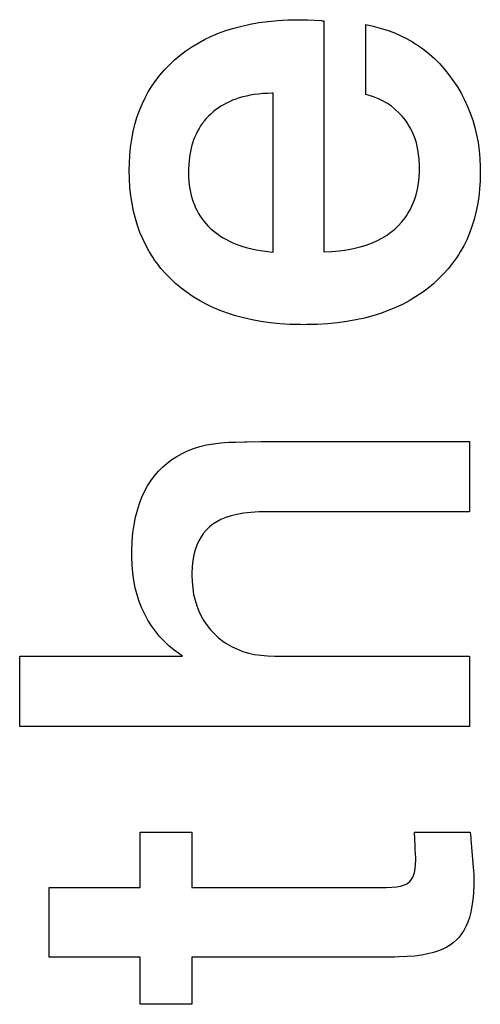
# Paper-space layout '170608_CRESCAD_1' of a CAD drawing. Header units: inches. Extents: x 0 to 17, y 0 to 11.
# Tile 133 of 139: x 14.8338 to 14.8747, y 7.4396 to 7.527. Entities that reach past the tile are written whole.
import ezdxf

# ---------------------------------------------------------------- set-up
doc = ezdxf.new("R2010")
doc.units = ezdxf.units.IN
doc.header["$LTSCALE"] = 0.935
doc.header["$MEASUREMENT"] = 0
doc.linetypes.add('HIDDEN', pattern=[0.2, 0.1, -0.1])
doc.layers.add('DEFAULT_2', color=7, linetype='HIDDEN')

psp = doc.layouts.new('170608_CRESCAD_1')

# ---------------------------------------------------------------- linework, layer by layer
at = {"layer": 'DEFAULT_2', "color": 7, "linetype": 'CONTINUOUS'}
for p, q in [((14.853471, 7.526409), (14.854219, 7.526573)), ((14.854219, 7.526573), (14.855, 7.526709)), ((14.855, 7.526709), (14.855816, 7.526818)), ((14.855816, 7.526818), (14.856668, 7.526899)), ((14.856668, 7.526899), (14.857558, 7.526949)), ((14.857558, 7.526949), (14.858487, 7.526969)), ((14.858487, 7.526969), (14.85859, 7.526969)), ((14.85859, 7.526969), (14.859293, 7.526952)), ((14.859293, 7.526952), (14.860554, 7.526887)), ((14.860554, 7.526887), (14.860563, 7.526886)), ((14.860563, 7.526886), (14.860605, 7.526878)), ((14.860605, 7.526878), (14.860756, 7.526859)), ((14.860756, 7.526859), (14.860756, 7.50639)), ((14.86448, 7.520335), (14.86448, 7.526532)), ((14.86448, 7.526532), (14.865137, 7.526396)), ((14.85078, 7.525501), (14.851411, 7.525765)), ((14.851411, 7.525765), (14.852068, 7.526005)), ((14.852068, 7.526005), (14.852754, 7.52622)), ((14.852754, 7.52622), (14.853471, 7.526409)), ((14.865137, 7.526396), (14.865771, 7.526232)), ((14.865771, 7.526232), (14.866382, 7.52604)), ((14.866382, 7.52604), (14.866972, 7.525821)), ((14.866972, 7.525821), (14.867541, 7.525575)), ((14.849041, 7.524564), (14.849596, 7.5249)), ((14.849596, 7.5249), (14.850176, 7.525213)), ((14.850176, 7.525213), (14.85078, 7.525501)), ((14.867541, 7.525575), (14.868091, 7.525301)), ((14.868091, 7.525301), (14.868622, 7.525)), ((14.868622, 7.525), (14.86888, 7.524839)), ((14.86888, 7.524839), (14.869135, 7.524671)), ((14.847998, 7.523817), (14.848509, 7.524203)), ((14.848509, 7.524203), (14.849041, 7.524564)), ((14.869135, 7.524671), (14.86963, 7.524315)), ((14.86963, 7.524315), (14.870108, 7.52393)), ((14.870108, 7.52393), (14.870569, 7.523516)), ((14.847047, 7.522975), (14.847509, 7.523406)), ((14.847509, 7.523406), (14.847751, 7.523615)), ((14.847751, 7.523615), (14.847998, 7.523817)), ((14.870569, 7.523516), (14.871014, 7.523072)), ((14.871014, 7.523072), (14.871442, 7.522598)), ((14.846212, 7.522065), (14.846615, 7.522528)), ((14.846615, 7.522528), (14.847047, 7.522975)), ((14.871442, 7.522598), (14.871856, 7.522091)), ((14.845491, 7.521085), (14.845838, 7.521584)), ((14.845838, 7.521584), (14.846212, 7.522065)), ((14.871856, 7.522091), (14.872249, 7.521556)), ((14.872249, 7.521556), (14.872612, 7.521008)), ((14.844881, 7.520032), (14.845172, 7.520568)), ((14.845172, 7.520568), (14.845491, 7.521085)), ((14.855742, 7.520435), (14.85534, 7.520411)), ((14.856161, 7.520448), (14.855742, 7.520435)), ((14.856257, 7.520449), (14.856161, 7.520448)), ((14.856257, 7.506363), (14.856257, 7.520449)), ((14.872612, 7.521008), (14.872944, 7.520446)), ((14.872944, 7.520446), (14.873246, 7.51987)), ((14.844617, 7.519477), (14.844881, 7.520032)), ((14.852104, 7.51957), (14.851847, 7.519432)), ((14.852371, 7.519698), (14.852104, 7.51957)), ((14.85265, 7.519817), (14.852371, 7.519698)), ((14.85294, 7.519927), (14.85265, 7.519817)), ((14.853242, 7.520026), (14.85294, 7.519927)), ((14.853557, 7.520117), (14.853242, 7.520026)), ((14.853885, 7.520197), (14.853557, 7.520117)), ((14.854227, 7.520266), (14.853885, 7.520197)), ((14.854583, 7.520326), (14.854227, 7.520266)), ((14.854953, 7.520374), (14.854583, 7.520326)), ((14.85534, 7.520411), (14.854953, 7.520374)), ((14.864699, 7.520276), (14.86448, 7.520335)), ((14.865165, 7.520126), (14.864699, 7.520276)), ((14.865603, 7.519952), (14.865165, 7.520126)), ((14.866014, 7.519753), (14.865603, 7.519952)), ((14.8664, 7.519531), (14.866014, 7.519753)), ((14.873246, 7.51987), (14.87352, 7.519278)), ((14.844168, 7.518305), (14.844379, 7.518902)), ((14.844379, 7.518902), (14.844617, 7.519477)), ((14.850919, 7.518788), (14.85071, 7.518603)), ((14.851137, 7.518963), (14.850919, 7.518788)), ((14.851364, 7.519129), (14.851137, 7.518963)), ((14.8516, 7.519285), (14.851364, 7.519129)), ((14.851847, 7.519432), (14.8516, 7.519285)), ((14.866763, 7.519285), (14.8664, 7.519531)), ((14.867103, 7.519015), (14.866763, 7.519285)), ((14.867421, 7.518719), (14.867103, 7.519015)), ((14.867718, 7.518399), (14.867421, 7.518719)), ((14.87352, 7.519278), (14.873763, 7.518672)), ((14.873763, 7.518672), (14.873978, 7.518049)), ((14.843985, 7.517685), (14.844168, 7.518305)), ((14.85006, 7.51789), (14.849978, 7.517781)), ((14.850145, 7.517998), (14.85006, 7.51789)), ((14.850322, 7.518207), (14.850145, 7.517998)), ((14.850511, 7.518409), (14.850322, 7.518207)), ((14.85071, 7.518603), (14.850511, 7.518409)), ((14.867995, 7.518052), (14.867718, 7.518399)), ((14.868124, 7.517871), (14.867995, 7.518052)), ((14.868245, 7.517685), (14.868124, 7.517871)), ((14.873978, 7.518049), (14.874164, 7.517409)), ((14.8437, 7.516372), (14.843828, 7.517041)), ((14.843828, 7.517041), (14.843985, 7.517685)), ((14.84954, 7.517081), (14.849414, 7.51683)), ((14.849675, 7.517322), (14.84954, 7.517081)), ((14.849821, 7.517556), (14.849675, 7.517322)), ((14.849978, 7.517781), (14.849821, 7.517556)), ((14.868468, 7.517301), (14.868245, 7.517685)), ((14.868664, 7.516899), (14.868468, 7.517301)), ((14.874164, 7.517409), (14.87432, 7.51675)), ((14.843601, 7.515677), (14.8437, 7.516372)), ((14.849194, 7.516301), (14.849099, 7.516022)), ((14.849299, 7.51657), (14.849194, 7.516301)), ((14.849414, 7.51683), (14.849299, 7.51657)), ((14.868832, 7.516477), (14.868664, 7.516899)), ((14.868973, 7.516033), (14.868832, 7.516477)), ((14.87432, 7.51675), (14.874447, 7.516073)), ((14.874447, 7.516073), (14.874544, 7.515375)), ((14.843531, 7.514954), (14.843601, 7.515677)), ((14.848941, 7.515432), (14.848878, 7.51512)), ((14.849014, 7.515732), (14.848941, 7.515432)), ((14.849099, 7.516022), (14.849014, 7.515732)), ((14.869086, 7.515567), (14.868973, 7.516033)), ((14.869171, 7.515076), (14.869086, 7.515567)), ((14.874544, 7.515375), (14.87461, 7.514656)), ((14.843492, 7.514201), (14.843531, 7.514954)), ((14.848786, 7.514461), (14.848758, 7.514112)), ((14.848826, 7.514797), (14.848786, 7.514461)), ((14.848878, 7.51512), (14.848826, 7.514797)), ((14.869227, 7.514559), (14.869171, 7.515076)), ((14.869253, 7.514014), (14.869227, 7.514559)), ((14.87461, 7.514656), (14.874645, 7.513915)), ((14.843483, 7.513626), (14.843492, 7.514201)), ((14.843498, 7.51285), (14.843483, 7.513626)), ((14.848742, 7.51375), (14.848738, 7.513461)), ((14.848738, 7.513461), (14.848739, 7.513317)), ((14.848758, 7.514112), (14.848742, 7.51375)), ((14.869219, 7.512973), (14.86925, 7.513541)), ((14.86925, 7.513541), (14.869255, 7.513839)), ((14.869255, 7.513839), (14.869253, 7.514014)), ((14.874651, 7.513454), (14.874635, 7.512681)), ((14.874645, 7.513915), (14.874651, 7.513461)), ((14.874651, 7.513461), (14.874651, 7.513454)), ((14.843545, 7.512089), (14.843498, 7.51285)), ((14.848739, 7.513317), (14.84875, 7.512962)), ((14.84875, 7.512962), (14.848774, 7.512619)), ((14.848774, 7.512619), (14.84881, 7.512289)), ((14.869158, 7.512437), (14.869219, 7.512973)), ((14.874635, 7.512681), (14.874587, 7.511937)), ((14.843622, 7.511357), (14.843545, 7.512089)), ((14.84881, 7.512289), (14.848858, 7.51197)), ((14.848858, 7.51197), (14.848916, 7.511663)), ((14.86895, 7.511449), (14.869068, 7.511929)), ((14.869068, 7.511929), (14.869158, 7.512437)), ((14.874587, 7.511937), (14.874509, 7.511222)), ((14.843729, 7.510654), (14.843622, 7.511357)), ((14.848916, 7.511663), (14.848986, 7.511366)), ((14.848986, 7.511366), (14.849067, 7.511079)), ((14.849067, 7.511079), (14.849159, 7.510803)), ((14.868635, 7.510564), (14.868806, 7.510995)), ((14.868806, 7.510995), (14.86895, 7.511449)), ((14.874509, 7.511222), (14.874402, 7.510535)), ((14.843863, 7.509978), (14.843729, 7.510654)), ((14.844026, 7.509327), (14.843863, 7.509978)), ((14.849159, 7.510803), (14.849261, 7.510535)), ((14.849261, 7.510535), (14.849374, 7.510276)), ((14.849374, 7.510276), (14.849497, 7.510026)), ((14.849497, 7.510026), (14.849631, 7.509784)), ((14.868215, 7.509767), (14.868439, 7.510155)), ((14.868439, 7.510155), (14.868635, 7.510564)), ((14.874402, 7.510535), (14.874266, 7.509872)), ((14.844216, 7.508701), (14.844026, 7.509327)), ((14.849631, 7.509784), (14.849776, 7.509549)), ((14.849776, 7.509549), (14.849853, 7.509434)), ((14.849853, 7.509434), (14.849932, 7.509322)), ((14.849932, 7.509322), (14.850099, 7.509102)), ((14.850099, 7.509102), (14.850277, 7.508889)), ((14.867688, 7.509048), (14.867965, 7.509398)), ((14.867965, 7.509398), (14.868094, 7.50958)), ((14.868094, 7.50958), (14.868215, 7.509767)), ((14.874102, 7.509235), (14.87391, 7.50862)), ((14.874266, 7.509872), (14.874102, 7.509235)), ((14.844432, 7.508098), (14.844216, 7.508701)), ((14.850277, 7.508889), (14.850466, 7.508684)), ((14.850466, 7.508684), (14.850667, 7.508485)), ((14.850667, 7.508485), (14.850879, 7.508293)), ((14.850879, 7.508293), (14.851102, 7.50811)), ((14.866694, 7.50811), (14.86705, 7.508402)), ((14.86705, 7.508402), (14.867383, 7.508716)), ((14.867383, 7.508716), (14.867688, 7.509048)), ((14.87391, 7.50862), (14.873692, 7.508027)), ((14.844676, 7.507517), (14.844432, 7.508098)), ((14.844946, 7.506958), (14.844676, 7.507517)), ((14.851102, 7.50811), (14.851335, 7.507936)), ((14.851335, 7.507936), (14.851579, 7.507769)), ((14.851579, 7.507769), (14.851834, 7.507611)), ((14.851834, 7.507611), (14.852102, 7.507461)), ((14.852102, 7.507461), (14.852383, 7.507319)), ((14.852383, 7.507319), (14.852676, 7.507185)), ((14.865001, 7.507157), (14.865468, 7.507363)), ((14.865468, 7.507363), (14.865905, 7.50759)), ((14.865905, 7.50759), (14.866313, 7.507839)), ((14.866313, 7.507839), (14.866694, 7.50811)), ((14.873446, 7.507456), (14.873173, 7.506904)), ((14.873692, 7.508027), (14.873446, 7.507456)), ((14.845241, 7.506418), (14.844946, 7.506958)), ((14.852676, 7.507185), (14.852983, 7.50706)), ((14.852983, 7.50706), (14.853305, 7.506943)), ((14.853305, 7.506943), (14.853641, 7.506835)), ((14.853641, 7.506835), (14.853992, 7.506736)), ((14.853992, 7.506736), (14.85436, 7.506646)), ((14.85436, 7.506646), (14.854744, 7.506565)), ((14.854744, 7.506565), (14.855146, 7.506495)), ((14.855146, 7.506495), (14.855567, 7.506435)), ((14.861447, 7.506418), (14.862142, 7.506476)), ((14.862142, 7.506476), (14.862792, 7.506562)), ((14.862792, 7.506562), (14.8634, 7.506675)), ((14.8634, 7.506675), (14.86397, 7.506812)), ((14.86397, 7.506812), (14.864503, 7.506973)), ((14.864503, 7.506973), (14.865001, 7.507157)), ((14.873173, 7.506904), (14.872873, 7.506371)), ((14.845565, 7.505898), (14.845241, 7.506418)), ((14.845737, 7.505644), (14.845565, 7.505898)), ((14.845916, 7.505396), (14.845737, 7.505644)), ((14.855567, 7.506435), (14.856006, 7.506385)), ((14.856006, 7.506385), (14.856257, 7.506363)), ((14.860756, 7.50639), (14.861447, 7.506418)), ((14.872545, 7.505856), (14.87219, 7.505359)), ((14.872712, 7.506111), (14.872545, 7.505856)), ((14.872873, 7.506371), (14.872712, 7.506111)), ((14.846294, 7.504912), (14.845916, 7.505396)), ((14.8467, 7.504447), (14.846294, 7.504912)), ((14.871806, 7.504879), (14.871393, 7.504417)), ((14.87219, 7.505359), (14.871806, 7.504879)), ((14.847135, 7.503999), (14.8467, 7.504447)), ((14.8476, 7.503567), (14.847135, 7.503999)), ((14.870952, 7.50397), (14.870479, 7.50354)), ((14.871393, 7.504417), (14.870952, 7.50397)), ((14.848095, 7.503152), (14.8476, 7.503567)), ((14.848611, 7.502762), (14.848095, 7.503152)), ((14.869977, 7.503127), (14.869453, 7.502739)), ((14.870479, 7.50354), (14.869977, 7.503127)), ((14.84915, 7.502396), (14.848611, 7.502762)), ((14.849711, 7.502054), (14.84915, 7.502396)), ((14.868907, 7.502376), (14.868337, 7.502036)), ((14.869453, 7.502739), (14.868907, 7.502376)), ((14.850298, 7.501737), (14.849711, 7.502054)), ((14.850909, 7.501443), (14.850298, 7.501737)), ((14.851546, 7.501174), (14.850909, 7.501443)), ((14.867122, 7.501429), (14.866475, 7.501161)), ((14.867742, 7.50172), (14.867122, 7.501429)), ((14.868337, 7.502036), (14.867742, 7.50172)), ((14.85221, 7.500929), (14.851546, 7.501174)), ((14.852904, 7.500709), (14.85221, 7.500929)), ((14.853627, 7.500514), (14.852904, 7.500709)), ((14.854382, 7.500345), (14.853627, 7.500514)), ((14.85517, 7.500202), (14.854382, 7.500345)), ((14.863594, 7.500338), (14.862793, 7.500197)), ((14.864361, 7.500505), (14.863594, 7.500338)), ((14.865095, 7.500699), (14.864361, 7.500505)), ((14.8658, 7.500917), (14.865095, 7.500699)), ((14.866475, 7.501161), (14.8658, 7.500917)), ((14.855992, 7.500088), (14.85517, 7.500202)), ((14.856849, 7.500001), (14.855992, 7.500088)), ((14.857744, 7.499945), (14.856849, 7.500001)), ((14.858677, 7.499919), (14.857744, 7.499945)), ((14.858968, 7.499918), (14.858677, 7.499919)), ((14.859223, 7.499919), (14.858968, 7.499918)), ((14.860174, 7.499943), (14.859223, 7.499919)), ((14.861085, 7.499998), (14.860174, 7.499943)), ((14.861958, 7.500083), (14.861085, 7.499998)), ((14.862793, 7.500197), (14.861958, 7.500083)), ((14.84919, 7.488929), (14.849747, 7.489102)), ((14.849747, 7.489102), (14.850336, 7.489245)), ((14.850336, 7.489245), (14.850961, 7.489357)), ((14.850961, 7.489357), (14.851622, 7.489438)), ((14.851622, 7.489438), (14.852323, 7.489485)), ((14.852323, 7.489485), (14.852922, 7.489497)), ((14.852922, 7.489497), (14.853736, 7.489518)), ((14.853736, 7.489518), (14.853914, 7.489524)), ((14.853914, 7.489524), (14.855196, 7.48955)), ((14.855196, 7.48955), (14.855524, 7.489552)), ((14.855524, 7.489552), (14.873698, 7.489552)), ((14.873698, 7.489552), (14.873698, 7.483327)), ((14.847256, 7.487952), (14.847699, 7.488239)), ((14.847699, 7.488239), (14.848168, 7.488497)), ((14.848168, 7.488497), (14.848664, 7.488727)), ((14.848664, 7.488727), (14.84919, 7.488929)), ((14.846072, 7.486918), (14.846443, 7.487292)), ((14.846443, 7.487292), (14.846838, 7.487637)), ((14.846838, 7.487637), (14.847256, 7.487952)), ((14.845407, 7.48608), (14.845726, 7.486513)), ((14.845726, 7.486513), (14.846072, 7.486918)), ((14.844847, 7.48513), (14.845114, 7.48562)), ((14.845114, 7.48562), (14.845407, 7.48608)), ((14.844606, 7.484608), (14.844847, 7.48513)), ((14.844203, 7.48346), (14.844391, 7.484052)), ((14.844391, 7.484052), (14.844606, 7.484608)), ((14.844043, 7.48283), (14.844203, 7.48346)), ((14.85252, 7.482957), (14.852048, 7.482803)), ((14.853045, 7.483087), (14.85252, 7.482957)), ((14.853626, 7.483191), (14.853045, 7.483087)), ((14.854269, 7.483268), (14.853626, 7.483191)), ((14.854979, 7.483314), (14.854269, 7.483268)), ((14.855638, 7.483327), (14.854979, 7.483314)), ((14.873698, 7.483327), (14.855638, 7.483327)), ((14.843811, 7.481444), (14.843912, 7.482158)), ((14.843912, 7.482158), (14.844043, 7.48283)), ((14.850904, 7.482216), (14.8506, 7.481981)), ((14.851244, 7.482432), (14.850904, 7.482216)), ((14.851624, 7.482628), (14.851244, 7.482432)), ((14.852048, 7.482803), (14.851624, 7.482628)), ((14.843742, 7.480682), (14.843811, 7.481444)), ((14.850078, 7.481426), (14.849856, 7.481106)), ((14.850326, 7.481717), (14.850078, 7.481426)), ((14.850459, 7.481852), (14.850326, 7.481717)), ((14.8506, 7.481981), (14.850459, 7.481852)), ((14.843708, 7.479872), (14.843742, 7.480682)), ((14.849487, 7.480374), (14.849341, 7.479956)), ((14.849659, 7.480757), (14.849487, 7.480374)), ((14.849856, 7.481106), (14.849659, 7.480757)), ((14.843703, 7.479469), (14.843708, 7.479872)), ((14.843704, 7.479316), (14.843703, 7.479469)), ((14.849222, 7.479499), (14.849132, 7.479)), ((14.849341, 7.479956), (14.849222, 7.479499)), ((14.84373, 7.478585), (14.843704, 7.479316)), ((14.843791, 7.477885), (14.84373, 7.478585)), ((14.849132, 7.479), (14.849072, 7.478455)), ((14.843886, 7.477214), (14.843791, 7.477885)), ((14.849046, 7.47786), (14.849045, 7.477705)), ((14.849045, 7.477705), (14.849062, 7.477117)), ((14.849072, 7.478455), (14.849046, 7.47786)), ((14.844015, 7.47657), (14.843886, 7.477214)), ((14.849062, 7.477117), (14.849114, 7.47654)), ((14.844176, 7.475952), (14.844015, 7.47657)), ((14.84437, 7.475357), (14.844176, 7.475952)), ((14.849114, 7.47654), (14.8492, 7.475993)), ((14.8492, 7.475993), (14.849319, 7.475474)), ((14.844595, 7.474785), (14.84437, 7.475357)), ((14.849319, 7.475474), (14.849469, 7.474981)), ((14.844853, 7.474233), (14.844595, 7.474785)), ((14.845139, 7.473702), (14.844853, 7.474233)), ((14.849469, 7.474981), (14.849651, 7.474513)), ((14.849651, 7.474513), (14.849864, 7.474068)), ((14.845454, 7.473197), (14.845139, 7.473702)), ((14.849864, 7.474068), (14.850109, 7.473643)), ((14.850109, 7.473643), (14.850386, 7.473239)), ((14.845798, 7.472718), (14.845454, 7.473197)), ((14.845981, 7.472488), (14.845798, 7.472718)), ((14.846171, 7.472264), (14.845981, 7.472488)), ((14.850386, 7.473239), (14.850694, 7.472854)), ((14.850694, 7.472854), (14.851037, 7.472489)), ((14.851037, 7.472489), (14.851405, 7.472153)), ((14.846572, 7.471833), (14.846171, 7.472264)), ((14.847004, 7.471426), (14.846572, 7.471833)), ((14.851405, 7.472153), (14.851792, 7.471849)), ((14.851792, 7.471849), (14.851994, 7.471709)), ((14.851994, 7.471709), (14.852202, 7.471576)), ((14.852202, 7.471576), (14.852633, 7.471334)), ((14.847467, 7.471042), (14.847004, 7.471426)), ((14.847962, 7.47068), (14.847467, 7.471042)), ((14.848202, 7.47052), (14.847962, 7.47068)), ((14.852633, 7.471334), (14.853087, 7.471124)), ((14.853087, 7.471124), (14.853565, 7.470943)), ((14.853565, 7.470943), (14.85407, 7.470794)), ((14.85407, 7.470794), (14.854603, 7.470675)), ((14.854603, 7.470675), (14.855165, 7.470589)), ((14.833752, 7.464264), (14.833752, 7.47052)), ((14.833752, 7.47052), (14.848202, 7.47052)), ((14.855165, 7.470589), (14.85576, 7.470537)), ((14.85576, 7.470537), (14.856367, 7.47052)), ((14.856367, 7.47052), (14.873698, 7.47052)), ((14.873698, 7.47052), (14.873698, 7.464264)), ((14.873698, 7.464264), (14.833752, 7.464264)), ((14.844436, 7.45), (14.844436, 7.454894)), ((14.844436, 7.454894), (14.849045, 7.454894)), ((14.849045, 7.454894), (14.849045, 7.45)), ((14.868865, 7.453666), (14.86881, 7.454894)), ((14.86881, 7.454894), (14.873754, 7.454894)), ((14.873754, 7.454894), (14.873801, 7.454392)), ((14.873801, 7.454392), (14.873809, 7.454268)), ((14.873809, 7.454268), (14.873877, 7.453565)), ((14.868879, 7.453318), (14.868865, 7.453666)), ((14.868892, 7.453083), (14.868879, 7.453318)), ((14.873877, 7.453565), (14.874, 7.452114)), ((14.868919, 7.452536), (14.868892, 7.453083)), ((14.868907, 7.452019), (14.86892, 7.452449)), ((14.86892, 7.452449), (14.868919, 7.452536)), ((14.868806, 7.451323), (14.868867, 7.45164)), ((14.868867, 7.45164), (14.868907, 7.452019)), ((14.874, 7.452114), (14.87406, 7.451141)), ((14.868392, 7.45052), (14.868518, 7.450664)), ((14.868518, 7.450664), (14.868629, 7.450842)), ((14.868629, 7.450842), (14.868725, 7.451059)), ((14.868725, 7.451059), (14.868806, 7.451323)), ((14.87406, 7.451141), (14.874076, 7.450508)), ((14.836382, 7.443827), (14.836382, 7.45)), ((14.836382, 7.45), (14.844436, 7.45)), ((14.849045, 7.45), (14.866294, 7.450001)), ((14.866294, 7.450001), (14.866791, 7.450017)), ((14.866791, 7.450017), (14.867209, 7.450059)), ((14.867209, 7.450059), (14.867554, 7.450122)), ((14.867554, 7.450122), (14.867837, 7.450202)), ((14.867837, 7.450202), (14.868066, 7.450297)), ((14.868066, 7.450297), (14.868249, 7.450403)), ((14.868249, 7.450403), (14.868392, 7.45052)), ((14.874073, 7.450198), (14.874045, 7.449516)), ((14.874076, 7.450508), (14.874073, 7.450198)), ((14.873989, 7.448894), (14.873908, 7.448326)), ((14.874045, 7.449516), (14.873989, 7.448894)), ((14.873908, 7.448326), (14.873803, 7.44781)), ((14.873676, 7.447341), (14.87353, 7.446916)), ((14.873803, 7.44781), (14.873676, 7.447341)), ((14.873182, 7.446183), (14.872983, 7.445871)), ((14.873365, 7.446531), (14.873182, 7.446183)), ((14.87353, 7.446916), (14.873365, 7.446531)), ((14.872533, 7.445339), (14.872283, 7.445117)), ((14.872766, 7.44559), (14.872533, 7.445339)), ((14.872983, 7.445871), (14.872766, 7.44559)), ((14.871325, 7.444539), (14.870927, 7.444377)), ((14.871682, 7.444716), (14.871325, 7.444539)), ((14.872, 7.444909), (14.871682, 7.444716)), ((14.872283, 7.445117), (14.872, 7.444909)), ((14.844436, 7.443827), (14.836382, 7.443827)), ((14.844436, 7.439634), (14.844436, 7.443827)), ((14.849045, 7.443827), (14.849045, 7.439634)), ((14.867022, 7.443827), (14.849045, 7.443827)), ((14.867426, 7.443831), (14.867022, 7.443827)), ((14.868163, 7.443862), (14.867426, 7.443831)), ((14.868833, 7.443919), (14.868163, 7.443862)), ((14.869439, 7.444002), (14.868833, 7.443919)), ((14.869988, 7.444107), (14.869439, 7.444002)), ((14.870482, 7.444233), (14.869988, 7.444107)), ((14.870927, 7.444377), (14.870482, 7.444233)), ((14.849045, 7.439634), (14.844436, 7.439634))]:
    psp.add_line(p, q, dxfattribs=at)

doc.saveas('drawing.dxf')
